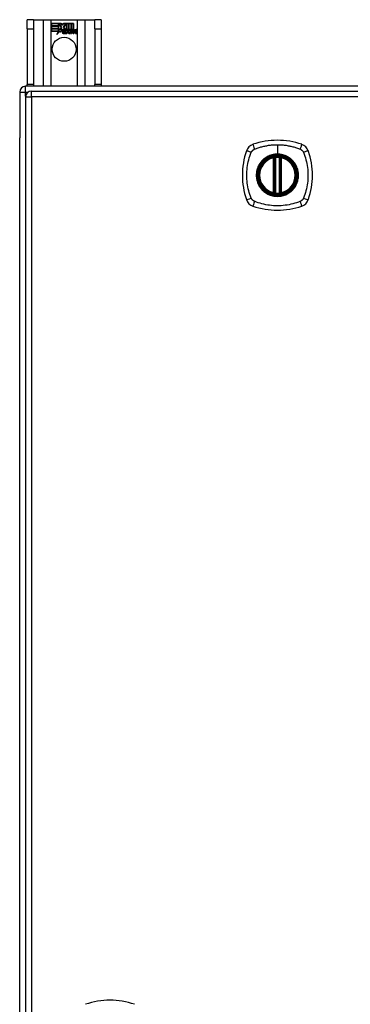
# Model space of a CAD drawing. Header units: inches. Extents: x 20 to 448, y 48 to 211.
# Tile 11 of 28: x 151.5 to 157.07, y 128.97 to 145.61. Entities that reach past the tile are written whole.
import ezdxf

# ---------------------------------------------------------------- set-up
doc = ezdxf.new("R2010")
doc.units = ezdxf.units.IN
doc.header["$MEASUREMENT"] = 0
doc.layers.add('Visible Edges(ANSI)', color=7, linetype='Continuous', lineweight=25)
doc.layers.add('Visible Tangent Edges(ANSI)', color=7, linetype='Continuous', lineweight=25)

msp = doc.modelspace()

# ---------------------------------------------------------------- linework, layer by layer
at = {"layer": 'Visible Edges(ANSI)'}
for p, q in [((151.726, 145.612), (151.621, 145.612)), ((151.621, 145.456), (151.621, 145.612)), ((151.621, 145.456), (151.621, 144.518)), ((151.726, 145.612), (151.726, 145.456)), ((151.726, 145.612), (151.89, 145.612)), ((151.726, 145.456), (151.726, 144.518)), ((151.89, 145.612), (152.025, 145.612)), ((152.025, 145.612), (152.467, 145.612)), ((152.03, 145.55), (152.197, 145.55)), ((152.03, 145.51), (152.03, 145.55)), ((152.153, 145.51), (152.03, 145.51)), ((152.03, 145.465), (152.03, 145.505)), ((152.03, 145.505), (152.153, 145.505)), ((152.153, 145.465), (152.03, 145.465)), ((152.03, 145.459), (152.153, 145.459)), ((152.03, 145.419), (152.03, 145.459)), ((152.031, 145.55), (152.031, 145.511)), ((152.197, 145.55), (152.031, 145.55)), ((152.031, 145.511), (152.153, 145.511)), ((152.031, 145.504), (152.031, 145.466)), ((152.153, 145.504), (152.031, 145.504)), ((152.031, 145.466), (152.153, 145.466)), ((152.153, 145.459), (152.031, 145.459)), ((152.031, 145.459), (152.031, 145.42)), ((152.153, 145.511), (152.153, 145.546)), ((152.153, 145.546), (152.157, 145.546)), ((152.153, 145.545), (152.153, 145.51)), ((152.157, 145.545), (152.153, 145.545)), ((152.153, 145.505), (152.153, 145.465)), ((152.153, 145.466), (152.153, 145.504)), ((152.153, 145.424), (152.153, 145.459)), ((152.153, 145.459), (152.153, 145.425)), ((152.154, 145.425), (152.172, 145.46)), ((152.172, 145.458), (152.154, 145.424)), ((152.157, 145.546), (152.2, 145.483)), ((152.199, 145.483), (152.157, 145.545)), ((152.172, 145.46), (152.175, 145.448)), ((152.174, 145.446), (152.172, 145.458)), ((152.2, 145.483), (152.174, 145.446)), ((152.175, 145.448), (152.199, 145.483)), ((152.217, 145.455), (152.177, 145.4)), ((152.178, 145.402), (152.217, 145.456)), ((152.219, 145.516), (152.197, 145.55)), ((152.197, 145.55), (152.219, 145.518)), ((152.217, 145.456), (152.225, 145.441)), ((152.225, 145.44), (152.217, 145.455)), ((152.237, 145.55), (152.219, 145.516)), ((152.219, 145.518), (152.237, 145.55)), ((152.236, 145.488), (152.279, 145.546)), ((152.261, 145.451), (152.236, 145.488)), ((152.319, 145.55), (152.237, 145.55)), ((152.237, 145.55), (152.32, 145.55)), ((152.28, 145.545), (152.237, 145.488)), ((152.237, 145.488), (152.263, 145.45)), ((152.279, 145.546), (152.283, 145.546)), ((152.283, 145.545), (152.28, 145.545)), ((152.283, 145.546), (152.283, 145.45)), ((152.283, 145.449), (152.283, 145.545)), ((152.283, 145.45), (152.311, 145.45)), ((152.311, 145.45), (152.319, 145.431)), ((152.319, 145.431), (152.319, 145.55)), ((152.32, 145.55), (152.32, 145.427)), ((152.325, 145.436), (152.325, 145.55)), ((152.325, 145.55), (152.363, 145.55)), ((152.326, 145.55), (152.326, 145.439)), ((152.362, 145.55), (152.326, 145.55)), ((152.326, 145.439), (152.334, 145.45)), ((152.334, 145.45), (152.362, 145.45)), ((152.362, 145.45), (152.362, 145.55)), ((152.363, 145.55), (152.363, 145.449)), ((152.368, 145.449), (152.368, 145.55)), ((152.368, 145.55), (152.405, 145.55)), ((152.369, 145.55), (152.369, 145.45)), ((152.404, 145.55), (152.369, 145.55)), ((152.369, 145.45), (152.384, 145.45)), ((152.384, 145.45), (152.383, 145.444)), ((152.404, 145.452), (152.404, 145.55)), ((152.405, 145.55), (152.405, 145.451)), ((152.467, 145.612), (152.602, 145.612)), ((152.602, 145.612), (152.766, 145.612)), ((152.766, 145.456), (152.766, 145.612)), ((152.871, 145.612), (152.766, 145.612)), ((152.766, 145.456), (152.766, 144.518)), ((152.871, 145.612), (152.871, 145.456)), ((152.871, 145.456), (152.871, 144.518)), ((152.151, 145.419), (152.03, 145.419)), ((152.031, 145.42), (152.152, 145.42)), ((152.12, 145.36), (152.151, 145.419)), ((152.175, 145.417), (152.12, 145.36)), ((152.152, 145.42), (152.123, 145.364)), ((152.123, 145.364), (152.175, 145.419)), ((152.153, 145.425), (152.154, 145.425)), ((152.154, 145.424), (152.153, 145.424)), ((152.175, 145.419), (152.178, 145.402)), ((152.177, 145.4), (152.175, 145.417)), ((152.229, 145.408), (152.275, 145.408)), ((152.276, 145.407), (152.23, 145.407)), ((152.262, 145.418), (152.231, 145.418)), ((152.232, 145.418), (152.262, 145.418)), ((152.267, 145.392), (152.267, 145.381)), ((152.267, 145.382), (152.267, 145.391)), ((152.274, 145.378), (152.305, 145.412)), ((152.294, 145.378), (152.274, 145.378)), ((152.306, 145.412), (152.276, 145.378)), ((152.276, 145.378), (152.294, 145.378)), ((152.311, 145.449), (152.283, 145.449)), ((152.305, 145.412), (152.288, 145.446)), ((152.288, 145.446), (152.308, 145.446)), ((152.289, 145.445), (152.306, 145.412)), ((152.307, 145.445), (152.289, 145.445)), ((152.294, 145.378), (152.311, 145.403)), ((152.311, 145.402), (152.294, 145.378)), ((152.317, 145.422), (152.307, 145.445)), ((152.308, 145.446), (152.318, 145.423)), ((152.32, 145.427), (152.311, 145.449)), ((152.311, 145.403), (152.315, 145.403)), ((152.314, 145.402), (152.311, 145.402)), ((152.324, 145.378), (152.314, 145.402)), ((152.315, 145.403), (152.324, 145.378)), ((152.321, 145.422), (152.317, 145.422)), ((152.318, 145.423), (152.32, 145.423)), ((152.32, 145.423), (152.337, 145.446)), ((152.337, 145.445), (152.321, 145.422)), ((152.324, 145.378), (152.343, 145.378)), ((152.344, 145.378), (152.324, 145.378)), ((152.335, 145.449), (152.325, 145.436)), ((152.326, 145.413), (152.356, 145.445)), ((152.343, 145.378), (152.326, 145.413)), ((152.357, 145.446), (152.327, 145.413)), ((152.327, 145.413), (152.344, 145.378)), ((152.363, 145.449), (152.335, 145.449)), ((152.337, 145.446), (152.357, 145.446)), ((152.356, 145.445), (152.337, 145.445)), ((152.352, 145.378), (152.364, 145.446)), ((152.369, 145.378), (152.352, 145.378)), ((152.365, 145.445), (152.353, 145.378)), ((152.353, 145.378), (152.368, 145.378)), ((152.364, 145.446), (152.379, 145.446)), ((152.378, 145.445), (152.365, 145.445)), ((152.383, 145.449), (152.368, 145.449)), ((152.368, 145.378), (152.373, 145.406)), ((152.374, 145.406), (152.369, 145.378)), ((152.377, 145.433), (152.378, 145.445)), ((152.382, 145.433), (152.377, 145.433)), ((152.379, 145.446), (152.378, 145.434)), ((152.378, 145.434), (152.381, 145.434)), ((152.382, 145.442), (152.383, 145.449)), ((152.395, 145.378), (152.402, 145.421)), ((152.411, 145.378), (152.395, 145.378)), ((152.403, 145.421), (152.396, 145.378)), ((152.396, 145.378), (152.411, 145.378)), ((152.411, 145.378), (152.415, 145.406)), ((152.416, 145.406), (152.411, 145.378)), ((152.437, 145.378), (152.444, 145.421)), ((152.453, 145.378), (152.437, 145.378)), ((152.445, 145.421), (152.438, 145.378)), ((152.438, 145.378), (152.453, 145.378)), ((152.453, 145.378), (152.461, 145.421)), ((152.462, 145.42), (152.453, 145.378)), ((193.397, 144.487), (151.595, 144.487)), ((151.621, 144.487), (151.621, 144.518)), ((151.726, 144.518), (151.726, 144.487)), ((152.766, 144.487), (152.766, 144.518)), ((152.871, 144.518), (152.871, 144.487)), ((151.496, 144.388), (151.496, 143.613)), ((151.595, 144.308), (151.595, 112.588)), ((151.694, 144.407), (193.299, 144.407)), ((151.496, 113.361), (151.496, 143.613)), ((155.785, 142.69), (155.785, 143.276)), ((155.805, 142.686), (155.805, 143.28)), ((155.884, 143.28), (155.884, 142.686)), ((155.904, 143.276), (155.904, 142.69))]:
    msp.add_line(p, q, dxfattribs=at)
at = {"layer": 'Visible Edges(ANSI)', "flags": 128}
for points in [[(155.816, 143.295), (155.814, 143.295), (155.813, 143.294), (155.811, 143.294), (155.81, 143.294), (155.808, 143.294), (155.807, 143.294), (155.805, 143.294), (155.804, 143.293), (155.802, 143.293), (155.801, 143.293), (155.8, 143.293), (155.799, 143.293), (155.798, 143.293), (155.796, 143.292), (155.796, 143.292), (155.795, 143.292), (155.794, 143.292), (155.793, 143.292), (155.793, 143.292), (155.792, 143.292), (155.792, 143.292), (155.792, 143.292), (155.791, 143.292), (155.791, 143.292)], [(155.898, 143.292), (155.898, 143.292), (155.898, 143.292), (155.897, 143.292), (155.897, 143.292), (155.896, 143.292), (155.896, 143.292), (155.895, 143.292), (155.894, 143.292), (155.894, 143.292), (155.893, 143.292), (155.892, 143.293), (155.891, 143.293), (155.889, 143.293), (155.888, 143.293), (155.887, 143.293), (155.885, 143.293), (155.884, 143.294), (155.883, 143.294), (155.881, 143.294), (155.88, 143.294), (155.878, 143.294), (155.876, 143.294), (155.875, 143.295), (155.873, 143.295)], [(155.791, 142.675), (155.791, 142.675), (155.792, 142.675), (155.792, 142.675), (155.792, 142.675), (155.793, 142.674), (155.793, 142.674), (155.794, 142.674), (155.795, 142.674), (155.796, 142.674), (155.796, 142.674), (155.798, 142.674), (155.799, 142.674), (155.8, 142.673), (155.801, 142.673), (155.802, 142.673), (155.804, 142.673), (155.805, 142.673), (155.807, 142.672), (155.808, 142.672), (155.81, 142.672), (155.811, 142.672), (155.813, 142.672), (155.814, 142.672), (155.816, 142.671)], [(155.873, 142.671), (155.875, 142.672), (155.876, 142.672), (155.878, 142.672), (155.88, 142.672), (155.881, 142.672), (155.883, 142.672), (155.884, 142.673), (155.885, 142.673), (155.887, 142.673), (155.888, 142.673), (155.889, 142.673), (155.891, 142.674), (155.892, 142.674), (155.893, 142.674), (155.894, 142.674), (155.894, 142.674), (155.895, 142.674), (155.896, 142.674), (155.896, 142.674), (155.897, 142.675), (155.897, 142.675), (155.898, 142.675), (155.898, 142.675), (155.898, 142.675)]]:
    msp.add_lwpolyline(points, dxfattribs=at)
at = {"layer": 'Visible Edges(ANSI)'}
for centre, radius in [((152.246, 145.112), 0.203), ((155.845, 142.983), 0.32), ((155.845, 142.983), 0.315)]:
    msp.add_circle(centre, radius, dxfattribs=at)
for centre, radius, start, end in [((152.254, 145.41), 0.042, 79.6582, 131.9139), ((152.254, 145.41), 0.0412, 77.079, 133.1785), ((152.404, 145.421), 0.03, 88.7952, 136.5849), ((152.404, 145.421), 0.0307, 90.2222, 132.7339), ((152.237, 145.403), 0.0247, 176.5646, 261.5605), ((152.262, 145.401), 0.0498, 134.1684, 176.5646), ((152.262, 145.401), 0.049, 134.1684, 176.5646), ((152.237, 145.403), 0.0239, 176.5646, 261.5605), ((152.254, 145.41), 0.0366, 80.3604, 134.1684), ((152.254, 145.41), 0.0374, 80.4085, 134.1684), ((152.241, 145.404), 0.0127, 160.9907, 244.6784), ((152.241, 145.404), 0.012, 163.5261, 244.6784), ((152.252, 145.416), 0.0217, 109.3797, 175.226), ((152.252, 145.416), 0.021, 109.3797, 172.9975), ((152.245, 145.453), 0.0751, 261.5605, 286.9141), ((152.245, 145.453), 0.0759, 261.5605, 287.3343), ((152.253, 145.428), 0.0384, 244.6784, 292.5609), ((152.253, 145.428), 0.0391, 244.6784, 290.9242), ((152.25, 145.423), 0.0144, 51.1652, 109.3797), ((152.25, 145.423), 0.0137, 51.1652, 109.3797), ((152.251, 145.424), 0.0127, 329.421, 51.1652), ((152.251, 145.424), 0.0119, 331.4547, 51.1652), ((152.258, 145.428), 0.019, 23.8445, 85.0802), ((152.258, 145.428), 0.0183, 23.8445, 85.1757), ((152.243, 145.421), 0.0345, 336.9643, 23.8445), ((152.243, 145.421), 0.0353, 336.1555, 23.8445), ((152.431, 145.396), 0.0589, 147.5992, 170), ((152.431, 145.396), 0.0581, 147.5992, 170), ((152.406, 145.418), 0.03, 89.4776, 147.4114), ((152.395, 145.418), 0.0165, 96.03, 147.5992), ((152.406, 145.418), 0.0293, 89.4776, 148.2123), ((152.395, 145.418), 0.0157, 96.03, 147.5992), ((152.394, 145.427), 0.00825, 23.5571, 96.03), ((152.394, 145.427), 0.0075, 23.5571, 96.03), ((152.387, 145.423), 0.0154, 350, 23.5571), ((152.387, 145.423), 0.0161, 350, 23.5571), ((152.407, 145.435), 0.0127, 16.9928, 89.4776), ((152.407, 145.435), 0.0119, 16.9928, 89.4776), ((152.474, 145.396), 0.0589, 148.5524, 170.8204), ((152.474, 145.396), 0.0581, 148.5584, 170.8257), ((152.384, 145.428), 0.0353, 357.7769, 16.9928), ((152.384, 145.428), 0.036, 3.6169, 16.9928), ((152.448, 145.417), 0.0307, 89.6788, 153.9508), ((152.448, 145.417), 0.0299, 89.6788, 160.8136), ((152.437, 145.418), 0.0165, 96.1027, 147.6301), ((152.437, 145.418), 0.0157, 96.1027, 147.6083), ((152.436, 145.427), 0.00825, 23.5487, 96.1027), ((152.436, 145.427), 0.0075, 23.5487, 96.1027), ((152.429, 145.423), 0.0154, 349.9922, 23.5487), ((152.429, 145.423), 0.0161, 350.0076, 23.5487), ((152.448, 145.435), 0.0131, 18.4748, 89.6788), ((152.448, 145.435), 0.0124, 18.4748, 89.6788), ((152.426, 145.427), 0.036, 349, 18.4748), ((152.426, 145.427), 0.0353, 349, 18.4748), ((151.595, 144.388), 0.099, 90, 180), ((151.694, 144.308), 0.099, 90, 180), ((155.49, 143.338), 0.177, 108.7722, 161.2278), ((155.845, 142.294), 1.28, 71.2278, 108.7722), ((156.199, 143.338), 0.177, 18.7722, 71.2278), ((156.534, 142.983), 1.28, 161.2278, 198.7722), ((155.845, 142.983), 0.313, 103.6344, 256.3656), ((155.845, 142.983), 0.313, 99.784, 103.6344), ((155.774, 143.276), 0.0118, 0, 103.6344), ((155.793, 143.28), 0.0118, 0, 99.784), ((155.845, 142.983), 0.313, 84.7499, 95.2501), ((155.896, 143.28), 0.0118, 80.216, 180), ((155.845, 142.983), 0.313, 76.3656, 80.216), ((155.916, 143.276), 0.0118, 76.3656, 180), ((155.845, 142.983), 0.313, 283.6344, 76.3656), ((155.156, 142.983), 1.28, 341.2278, 18.7722), ((155.774, 142.69), 0.0118, 256.3656, 0), ((155.845, 142.983), 0.313, 256.3656, 260.216), ((155.793, 142.686), 0.0118, 260.216, 0), ((155.845, 142.983), 0.313, 264.7499, 275.2501), ((155.896, 142.686), 0.0118, 180, 279.784), ((155.845, 142.983), 0.313, 279.784, 283.6344), ((155.916, 142.69), 0.0118, 180, 283.6344), ((155.49, 142.628), 0.177, 198.7722, 251.2278), ((155.845, 143.672), 1.28, 251.2278, 288.7722), ((156.199, 142.628), 0.177, 288.7722, 341.2278), ((153.019, 127.759), 1.28, 71.2278, 108.7722)]:
    msp.add_arc(centre, radius, start, end, dxfattribs=at)
at = {"layer": 'Visible Tangent Edges(ANSI)'}
for p, q in [((151.621, 145.456), (151.726, 145.456)), ((151.89, 145.612), (151.89, 144.487)), ((152.025, 144.487), (152.025, 145.612)), ((152.467, 145.612), (152.467, 144.487)), ((152.602, 144.487), (152.602, 145.612)), ((152.766, 145.456), (152.871, 145.456)), ((151.595, 144.388), (151.595, 144.487)), ((151.726, 144.518), (151.621, 144.518)), ((152.871, 144.518), (152.766, 144.518)), ((151.496, 144.388), (151.595, 144.388)), ((151.595, 144.388), (151.636, 144.388)), ((151.595, 144.318), (151.595, 144.388)), ((151.595, 144.308), (151.694, 144.308)), ((151.694, 144.308), (151.694, 144.407)), ((193.299, 144.308), (151.694, 144.308)), ((151.694, 144.308), (151.694, 112.588)), ((155.845, 143.5), (155.845, 143.34)), ((155.774, 143.276), (155.771, 143.287)), ((155.791, 143.292), (155.792, 143.286)), ((155.817, 143.283), (155.816, 143.295)), ((155.845, 143.335), (155.845, 143.34)), ((155.872, 143.283), (155.873, 143.295)), ((155.897, 143.286), (155.898, 143.292)), ((155.918, 143.287), (155.916, 143.276)), ((155.774, 143.276), (155.785, 143.276)), ((155.774, 143.276), (155.774, 142.69)), ((155.785, 143.276), (155.795, 143.276)), ((155.795, 143.28), (155.805, 143.28)), ((155.795, 142.69), (155.795, 143.276)), ((155.817, 142.683), (155.817, 143.283)), ((155.872, 143.283), (155.872, 142.683)), ((155.884, 143.28), (155.894, 143.28)), ((155.894, 143.276), (155.904, 143.276)), ((155.894, 143.276), (155.894, 142.69)), ((155.904, 143.276), (155.916, 143.276)), ((155.916, 142.69), (155.916, 143.276)), ((155.771, 142.679), (155.774, 142.69)), ((155.785, 142.69), (155.774, 142.69)), ((155.795, 142.69), (155.785, 142.69)), ((155.792, 142.681), (155.791, 142.675)), ((155.805, 142.686), (155.795, 142.686)), ((155.816, 142.671), (155.817, 142.683)), ((155.873, 142.671), (155.872, 142.683)), ((155.894, 142.686), (155.884, 142.686)), ((155.904, 142.69), (155.894, 142.69)), ((155.898, 142.675), (155.897, 142.681)), ((155.916, 142.69), (155.904, 142.69)), ((155.916, 142.69), (155.918, 142.679))]:
    msp.add_line(p, q, dxfattribs=at)
at = {"layer": 'Visible Tangent Edges(ANSI)', "flags": 128}
for points in [[(155.456, 143.423), (155.474, 143.431), (155.49, 143.437), (155.505, 143.442), (155.521, 143.447), (155.536, 143.452), (155.552, 143.457), (155.568, 143.461), (155.584, 143.466), (155.6, 143.47), (155.616, 143.474), (155.632, 143.477), (155.648, 143.48), (155.664, 143.483), (155.68, 143.486), (155.697, 143.489), (155.713, 143.491), (155.729, 143.493), (155.746, 143.495), (155.762, 143.496), (155.779, 143.497), (155.795, 143.498), (155.812, 143.499), (155.828, 143.5), (155.845, 143.5)], [(155.845, 143.5), (155.861, 143.5), (155.878, 143.499), (155.894, 143.498), (155.911, 143.497), (155.927, 143.496), (155.944, 143.495), (155.96, 143.493), (155.976, 143.491), (155.993, 143.489), (156.009, 143.486), (156.025, 143.483), (156.041, 143.48), (156.057, 143.477), (156.074, 143.474), (156.09, 143.47), (156.106, 143.466), (156.121, 143.461), (156.137, 143.457), (156.153, 143.452), (156.169, 143.447), (156.184, 143.442), (156.2, 143.437), (156.215, 143.431), (156.233, 143.423)], [(155.405, 142.595), (155.391, 142.628), (155.38, 142.659), (155.371, 142.69), (155.362, 142.722), (155.354, 142.754), (155.347, 142.786), (155.342, 142.819), (155.337, 142.851), (155.333, 142.884), (155.33, 142.917), (155.329, 142.95), (155.328, 142.983), (155.329, 143.016), (155.33, 143.049), (155.333, 143.082), (155.337, 143.115), (155.341, 143.147), (155.347, 143.18), (155.354, 143.212), (155.362, 143.244), (155.371, 143.276), (155.38, 143.307), (155.391, 143.338), (155.405, 143.372)], [(155.405, 143.372), (155.405, 143.373), (155.406, 143.374), (155.407, 143.376), (155.407, 143.377), (155.408, 143.379), (155.409, 143.38), (155.41, 143.381), (155.411, 143.383), (155.411, 143.384), (155.412, 143.385), (155.413, 143.386), (155.414, 143.388), (155.415, 143.389), (155.416, 143.39), (155.417, 143.391), (155.418, 143.393), (155.419, 143.394), (155.42, 143.395), (155.421, 143.396), (155.422, 143.397), (155.423, 143.399), (155.424, 143.4), (155.425, 143.401), (155.426, 143.402)], [(155.426, 143.402), (155.427, 143.403), (155.428, 143.404), (155.429, 143.405), (155.43, 143.406), (155.431, 143.407), (155.433, 143.408), (155.434, 143.409), (155.435, 143.41), (155.436, 143.411), (155.437, 143.412), (155.439, 143.413), (155.44, 143.414), (155.441, 143.415), (155.443, 143.415), (155.444, 143.416), (155.445, 143.417), (155.446, 143.418), (155.448, 143.419), (155.449, 143.419), (155.45, 143.42), (155.452, 143.421), (155.453, 143.422), (155.455, 143.422), (155.456, 143.423)], [(155.845, 143.335), (155.936, 143.323), (156.021, 143.288), (156.094, 143.232), (156.15, 143.159), (156.185, 143.074), (156.197, 142.983), (156.185, 142.892), (156.149, 142.807), (156.094, 142.734), (156.021, 142.678), (155.936, 142.643), (155.844, 142.631), (155.753, 142.643), (155.668, 142.678), (155.595, 142.734), (155.54, 142.807), (155.504, 142.892), (155.492, 142.983), (155.504, 143.075), (155.54, 143.16), (155.596, 143.232), (155.668, 143.288), (155.753, 143.323), (155.845, 143.335)], [(155.845, 143.34), (155.834, 143.34), (155.824, 143.339), (155.814, 143.339), (155.804, 143.338), (155.793, 143.336), (155.783, 143.335), (155.773, 143.333), (155.763, 143.33), (155.753, 143.328), (155.743, 143.325), (155.733, 143.322), (155.724, 143.319), (155.714, 143.315), (155.704, 143.311), (155.695, 143.307), (155.686, 143.303), (155.677, 143.298), (155.668, 143.293), (155.659, 143.288), (155.65, 143.282), (155.642, 143.276), (155.633, 143.27), (155.625, 143.264), (155.617, 143.258)], [(155.792, 143.286), (155.792, 143.286), (155.791, 143.286), (155.79, 143.287), (155.789, 143.287), (155.788, 143.287), (155.788, 143.288), (155.787, 143.288), (155.786, 143.288), (155.785, 143.288), (155.784, 143.288), (155.783, 143.288), (155.782, 143.288), (155.781, 143.288), (155.78, 143.288), (155.779, 143.288), (155.778, 143.288), (155.777, 143.288), (155.776, 143.288), (155.776, 143.288), (155.775, 143.288), (155.774, 143.288), (155.773, 143.288), (155.772, 143.287), (155.771, 143.287)], [(156.072, 143.258), (156.064, 143.264), (156.056, 143.27), (156.048, 143.276), (156.039, 143.282), (156.03, 143.288), (156.021, 143.293), (156.012, 143.298), (156.003, 143.303), (155.994, 143.307), (155.985, 143.311), (155.975, 143.315), (155.966, 143.319), (155.956, 143.322), (155.946, 143.325), (155.936, 143.328), (155.926, 143.33), (155.916, 143.333), (155.906, 143.335), (155.896, 143.336), (155.886, 143.338), (155.875, 143.339), (155.865, 143.339), (155.855, 143.34), (155.845, 143.34)], [(155.918, 143.287), (155.917, 143.287), (155.917, 143.288), (155.916, 143.288), (155.915, 143.288), (155.914, 143.288), (155.913, 143.288), (155.912, 143.288), (155.911, 143.288), (155.91, 143.288), (155.909, 143.288), (155.908, 143.288), (155.907, 143.288), (155.906, 143.288), (155.905, 143.288), (155.904, 143.288), (155.903, 143.288), (155.902, 143.288), (155.902, 143.288), (155.901, 143.287), (155.9, 143.287), (155.899, 143.287), (155.898, 143.286), (155.897, 143.286), (155.897, 143.286)], [(156.233, 143.423), (156.236, 143.422), (156.239, 143.42), (156.241, 143.419), (156.244, 143.417), (156.247, 143.415), (156.249, 143.414), (156.252, 143.412), (156.254, 143.41), (156.256, 143.408), (156.259, 143.406), (156.261, 143.404), (156.263, 143.402), (156.265, 143.4), (156.268, 143.397), (156.27, 143.395), (156.272, 143.393), (156.273, 143.39), (156.275, 143.388), (156.277, 143.385), (156.279, 143.383), (156.28, 143.38), (156.282, 143.377), (156.283, 143.374), (156.285, 143.372)], [(156.285, 143.372), (156.298, 143.338), (156.309, 143.307), (156.318, 143.276), (156.327, 143.244), (156.335, 143.212), (156.342, 143.18), (156.348, 143.147), (156.353, 143.115), (156.356, 143.082), (156.359, 143.049), (156.361, 143.016), (156.361, 142.983), (156.361, 142.95), (156.359, 142.917), (156.356, 142.884), (156.352, 142.851), (156.348, 142.819), (156.342, 142.786), (156.335, 142.754), (156.327, 142.722), (156.318, 142.69), (156.309, 142.659), (156.298, 142.628), (156.285, 142.595)], [(155.57, 143.211), (155.557, 143.195), (155.546, 143.178), (155.535, 143.16), (155.525, 143.142), (155.517, 143.123), (155.509, 143.104), (155.503, 143.085), (155.497, 143.065), (155.493, 143.045), (155.49, 143.024), (155.488, 143.004), (155.488, 142.983), (155.488, 142.962), (155.49, 142.942), (155.493, 142.921), (155.497, 142.901), (155.503, 142.881), (155.509, 142.862), (155.517, 142.843), (155.525, 142.824), (155.535, 142.806), (155.546, 142.788), (155.557, 142.772), (155.57, 142.756)], [(155.617, 143.258), (155.615, 143.256), (155.613, 143.254), (155.611, 143.252), (155.609, 143.25), (155.607, 143.249), (155.604, 143.247), (155.602, 143.245), (155.6, 143.243), (155.598, 143.241), (155.596, 143.239), (155.594, 143.237), (155.592, 143.235), (155.59, 143.233), (155.589, 143.231), (155.587, 143.229), (155.585, 143.227), (155.583, 143.225), (155.581, 143.223), (155.579, 143.221), (155.577, 143.219), (155.575, 143.217), (155.574, 143.215), (155.572, 143.213), (155.57, 143.211)], [(155.795, 143.28), (155.795, 143.28), (155.795, 143.28), (155.795, 143.281), (155.795, 143.281), (155.795, 143.281), (155.795, 143.281), (155.795, 143.282), (155.795, 143.282), (155.794, 143.282), (155.794, 143.283), (155.794, 143.283), (155.794, 143.283), (155.794, 143.283), (155.794, 143.283), (155.794, 143.284), (155.794, 143.284), (155.793, 143.284), (155.793, 143.284), (155.793, 143.285), (155.793, 143.285), (155.793, 143.285), (155.793, 143.285), (155.793, 143.285), (155.792, 143.286)], [(155.795, 143.276), (155.795, 143.276), (155.795, 143.276), (155.795, 143.276), (155.795, 143.276), (155.795, 143.277), (155.795, 143.277), (155.795, 143.277), (155.795, 143.277), (155.795, 143.277), (155.795, 143.278), (155.795, 143.278), (155.795, 143.278), (155.795, 143.278), (155.795, 143.278), (155.795, 143.278), (155.795, 143.279), (155.795, 143.279), (155.795, 143.279), (155.795, 143.279), (155.795, 143.279), (155.795, 143.279), (155.795, 143.28), (155.795, 143.28), (155.795, 143.28)], [(155.805, 143.28), (155.805, 143.28), (155.805, 143.28), (155.805, 143.28), (155.806, 143.28), (155.806, 143.28), (155.806, 143.28), (155.806, 143.28), (155.807, 143.28), (155.807, 143.281), (155.808, 143.281), (155.808, 143.281), (155.809, 143.281), (155.809, 143.281), (155.81, 143.281), (155.81, 143.282), (155.811, 143.282), (155.812, 143.282), (155.813, 143.282), (155.813, 143.282), (155.814, 143.282), (155.815, 143.283), (155.815, 143.283), (155.816, 143.283), (155.817, 143.283)], [(155.872, 143.283), (155.873, 143.283), (155.874, 143.283), (155.874, 143.283), (155.875, 143.282), (155.876, 143.282), (155.877, 143.282), (155.877, 143.282), (155.878, 143.282), (155.879, 143.282), (155.879, 143.281), (155.88, 143.281), (155.88, 143.281), (155.881, 143.281), (155.882, 143.281), (155.882, 143.281), (155.882, 143.28), (155.883, 143.28), (155.883, 143.28), (155.883, 143.28), (155.884, 143.28), (155.884, 143.28), (155.884, 143.28), (155.884, 143.28), (155.884, 143.28)], [(155.897, 143.286), (155.897, 143.285), (155.896, 143.285), (155.896, 143.285), (155.896, 143.285), (155.896, 143.285), (155.896, 143.284), (155.896, 143.284), (155.896, 143.284), (155.895, 143.284), (155.895, 143.283), (155.895, 143.283), (155.895, 143.283), (155.895, 143.283), (155.895, 143.283), (155.895, 143.282), (155.895, 143.282), (155.895, 143.282), (155.894, 143.281), (155.894, 143.281), (155.894, 143.281), (155.894, 143.281), (155.894, 143.28), (155.894, 143.28), (155.894, 143.28)], [(155.894, 143.28), (155.894, 143.28), (155.894, 143.28), (155.894, 143.279), (155.894, 143.279), (155.894, 143.279), (155.894, 143.279), (155.894, 143.279), (155.894, 143.279), (155.894, 143.278), (155.894, 143.278), (155.894, 143.278), (155.894, 143.278), (155.894, 143.278), (155.894, 143.278), (155.894, 143.277), (155.894, 143.277), (155.894, 143.277), (155.894, 143.277), (155.894, 143.277), (155.894, 143.276), (155.894, 143.276), (155.894, 143.276), (155.894, 143.276), (155.894, 143.276)], [(156.119, 143.211), (156.117, 143.213), (156.116, 143.215), (156.114, 143.217), (156.112, 143.219), (156.11, 143.221), (156.108, 143.223), (156.106, 143.225), (156.105, 143.227), (156.103, 143.229), (156.101, 143.231), (156.099, 143.233), (156.097, 143.235), (156.095, 143.237), (156.093, 143.239), (156.091, 143.241), (156.089, 143.243), (156.087, 143.245), (156.085, 143.247), (156.083, 143.249), (156.081, 143.25), (156.079, 143.252), (156.076, 143.254), (156.074, 143.256), (156.072, 143.258)], [(156.119, 142.756), (156.132, 142.772), (156.144, 142.789), (156.154, 142.806), (156.164, 142.824), (156.173, 142.843), (156.18, 142.862), (156.187, 142.882), (156.192, 142.902), (156.196, 142.922), (156.199, 142.942), (156.201, 142.962), (156.201, 142.983), (156.201, 143.004), (156.199, 143.024), (156.196, 143.045), (156.192, 143.065), (156.187, 143.085), (156.18, 143.104), (156.173, 143.123), (156.164, 143.142), (156.154, 143.16), (156.144, 143.178), (156.132, 143.195), (156.119, 143.211)], [(155.57, 142.756), (155.572, 142.753), (155.574, 142.751), (155.575, 142.749), (155.577, 142.747), (155.579, 142.745), (155.581, 142.743), (155.583, 142.741), (155.585, 142.739), (155.587, 142.737), (155.589, 142.735), (155.59, 142.733), (155.592, 142.731), (155.594, 142.729), (155.596, 142.727), (155.598, 142.725), (155.6, 142.723), (155.602, 142.721), (155.604, 142.719), (155.607, 142.718), (155.609, 142.716), (155.611, 142.714), (155.613, 142.712), (155.615, 142.71), (155.617, 142.708)], [(155.617, 142.708), (155.633, 142.696), (155.65, 142.684), (155.668, 142.673), (155.686, 142.664), (155.704, 142.655), (155.724, 142.647), (155.743, 142.641), (155.763, 142.636), (155.783, 142.632), (155.804, 142.629), (155.824, 142.627), (155.845, 142.626), (155.865, 142.627), (155.886, 142.629), (155.906, 142.632), (155.926, 142.636), (155.946, 142.641), (155.966, 142.648), (155.985, 142.655), (156.004, 142.664), (156.022, 142.673), (156.039, 142.684), (156.056, 142.696), (156.072, 142.708)], [(155.771, 142.679), (155.772, 142.679), (155.773, 142.679), (155.774, 142.678), (155.775, 142.678), (155.776, 142.678), (155.776, 142.678), (155.777, 142.678), (155.778, 142.678), (155.779, 142.678), (155.78, 142.678), (155.781, 142.678), (155.782, 142.678), (155.783, 142.678), (155.784, 142.678), (155.785, 142.678), (155.786, 142.678), (155.787, 142.678), (155.788, 142.679), (155.788, 142.679), (155.789, 142.679), (155.79, 142.68), (155.791, 142.68), (155.792, 142.68), (155.792, 142.681)], [(155.792, 142.681), (155.793, 142.681), (155.793, 142.681), (155.793, 142.681), (155.793, 142.681), (155.793, 142.682), (155.793, 142.682), (155.793, 142.682), (155.794, 142.682), (155.794, 142.683), (155.794, 142.683), (155.794, 142.683), (155.794, 142.683), (155.794, 142.683), (155.794, 142.684), (155.794, 142.684), (155.795, 142.684), (155.795, 142.684), (155.795, 142.685), (155.795, 142.685), (155.795, 142.685), (155.795, 142.685), (155.795, 142.686), (155.795, 142.686), (155.795, 142.686)], [(155.795, 142.686), (155.795, 142.686), (155.795, 142.687), (155.795, 142.687), (155.795, 142.687), (155.795, 142.687), (155.795, 142.687), (155.795, 142.687), (155.795, 142.688), (155.795, 142.688), (155.795, 142.688), (155.795, 142.688), (155.795, 142.688), (155.795, 142.689), (155.795, 142.689), (155.795, 142.689), (155.795, 142.689), (155.795, 142.689), (155.795, 142.689), (155.795, 142.69), (155.795, 142.69), (155.795, 142.69), (155.795, 142.69), (155.795, 142.69), (155.795, 142.69)], [(155.817, 142.683), (155.816, 142.683), (155.815, 142.683), (155.815, 142.684), (155.814, 142.684), (155.813, 142.684), (155.813, 142.684), (155.812, 142.684), (155.811, 142.684), (155.81, 142.685), (155.81, 142.685), (155.809, 142.685), (155.809, 142.685), (155.808, 142.685), (155.808, 142.685), (155.807, 142.686), (155.807, 142.686), (155.806, 142.686), (155.806, 142.686), (155.806, 142.686), (155.806, 142.686), (155.805, 142.686), (155.805, 142.686), (155.805, 142.686), (155.805, 142.686)], [(155.884, 142.686), (155.884, 142.686), (155.884, 142.686), (155.884, 142.686), (155.884, 142.686), (155.883, 142.686), (155.883, 142.686), (155.883, 142.686), (155.882, 142.686), (155.882, 142.686), (155.882, 142.685), (155.881, 142.685), (155.88, 142.685), (155.88, 142.685), (155.879, 142.685), (155.879, 142.685), (155.878, 142.684), (155.877, 142.684), (155.877, 142.684), (155.876, 142.684), (155.875, 142.684), (155.874, 142.684), (155.874, 142.683), (155.873, 142.683), (155.872, 142.683)], [(155.894, 142.69), (155.894, 142.69), (155.894, 142.69), (155.894, 142.69), (155.894, 142.69), (155.894, 142.69), (155.894, 142.689), (155.894, 142.689), (155.894, 142.689), (155.894, 142.689), (155.894, 142.689), (155.894, 142.689), (155.894, 142.688), (155.894, 142.688), (155.894, 142.688), (155.894, 142.688), (155.894, 142.688), (155.894, 142.687), (155.894, 142.687), (155.894, 142.687), (155.894, 142.687), (155.894, 142.687), (155.894, 142.687), (155.894, 142.686), (155.894, 142.686)], [(155.894, 142.686), (155.894, 142.686), (155.894, 142.686), (155.894, 142.685), (155.894, 142.685), (155.894, 142.685), (155.894, 142.685), (155.895, 142.684), (155.895, 142.684), (155.895, 142.684), (155.895, 142.684), (155.895, 142.683), (155.895, 142.683), (155.895, 142.683), (155.895, 142.683), (155.895, 142.683), (155.896, 142.682), (155.896, 142.682), (155.896, 142.682), (155.896, 142.682), (155.896, 142.681), (155.896, 142.681), (155.896, 142.681), (155.897, 142.681), (155.897, 142.681)], [(155.897, 142.681), (155.897, 142.68), (155.898, 142.68), (155.899, 142.68), (155.9, 142.679), (155.901, 142.679), (155.902, 142.679), (155.902, 142.678), (155.903, 142.678), (155.904, 142.678), (155.905, 142.678), (155.906, 142.678), (155.907, 142.678), (155.908, 142.678), (155.909, 142.678), (155.91, 142.678), (155.911, 142.678), (155.912, 142.678), (155.913, 142.678), (155.914, 142.678), (155.915, 142.678), (155.916, 142.678), (155.917, 142.679), (155.917, 142.679), (155.918, 142.679)], [(156.072, 142.708), (156.074, 142.71), (156.076, 142.712), (156.079, 142.714), (156.081, 142.716), (156.083, 142.718), (156.085, 142.719), (156.087, 142.721), (156.089, 142.723), (156.091, 142.725), (156.093, 142.727), (156.095, 142.729), (156.097, 142.731), (156.099, 142.733), (156.101, 142.735), (156.103, 142.737), (156.104, 142.739), (156.106, 142.741), (156.108, 142.743), (156.11, 142.745), (156.112, 142.747), (156.114, 142.749), (156.116, 142.751), (156.117, 142.753), (156.119, 142.756)], [(155.456, 142.543), (155.453, 142.545), (155.45, 142.546), (155.448, 142.547), (155.445, 142.549), (155.443, 142.551), (155.44, 142.552), (155.438, 142.554), (155.435, 142.556), (155.433, 142.558), (155.43, 142.56), (155.428, 142.562), (155.426, 142.564), (155.424, 142.567), (155.422, 142.569), (155.42, 142.571), (155.418, 142.574), (155.416, 142.576), (155.414, 142.578), (155.412, 142.581), (155.411, 142.584), (155.409, 142.586), (155.407, 142.589), (155.406, 142.592), (155.405, 142.595)], [(156.233, 142.543), (156.2, 142.529), (156.169, 142.519), (156.137, 142.509), (156.106, 142.501), (156.074, 142.493), (156.041, 142.486), (156.009, 142.48), (155.976, 142.475), (155.944, 142.471), (155.911, 142.469), (155.878, 142.467), (155.845, 142.467), (155.812, 142.467), (155.779, 142.469), (155.746, 142.471), (155.713, 142.475), (155.681, 142.48), (155.648, 142.486), (155.616, 142.493), (155.584, 142.5), (155.552, 142.509), (155.521, 142.519), (155.49, 142.529), (155.456, 142.543)], [(156.285, 142.595), (156.283, 142.592), (156.282, 142.589), (156.28, 142.586), (156.279, 142.584), (156.277, 142.581), (156.275, 142.579), (156.273, 142.576), (156.272, 142.574), (156.27, 142.571), (156.268, 142.569), (156.266, 142.567), (156.263, 142.564), (156.261, 142.562), (156.259, 142.56), (156.257, 142.558), (156.254, 142.556), (156.252, 142.554), (156.249, 142.552), (156.247, 142.551), (156.244, 142.549), (156.241, 142.547), (156.239, 142.546), (156.236, 142.545), (156.233, 142.543)]]:
    msp.add_lwpolyline(points, dxfattribs=at)
at = {"layer": 'Visible Tangent Edges(ANSI)'}
for radius in [0.346, 0.342, 0.325, 0.324]:
    msp.add_circle((155.845, 142.983), radius, dxfattribs=at)
for start, end in [(103.6344, 256.3656), (84.7499, 95.2501), (283.6344, 76.3656), (264.7499, 275.2501)]:
    msp.add_arc((155.845, 142.983), 0.301, start, end, dxfattribs=at)
for centre, major_axis, ratio, start_param, end_param in [((155.47, 143.395), (-0.037, 0.112), 0.042597, 0.170073, 1.307344), ((156.219, 143.395), (0.037, 0.112), 0.042597, 4.975842, 6.113112), ((155.432, 143.357), (-0.112, 0.037), 0.042597, 4.975842, 6.113112), ((156.257, 143.357), (0.112, 0.037), 0.042597, 0.170073, 1.307344), ((155.791, 143.291), (-0.00893, -0.00773), 0.431674, 0, 1.315955), ((155.797, 143.28), (-0.0116, -0.0021), 0.025638, 4.856604, 6.283185), ((155.892, 143.28), (0.0116, -0.0021), 0.025638, 0, 1.426581), ((155.898, 143.291), (0.00893, -0.00773), 0.431674, 4.96723, 6.283185), ((155.791, 142.675), (-0.00893, 0.00773), 0.431674, 4.96723, 6.283185), ((155.797, 142.686), (-0.0116, 0.0021), 0.025638, 0, 1.426581), ((155.892, 142.686), (0.0116, 0.0021), 0.025638, 4.856604, 6.283185), ((155.898, 142.675), (0.00893, 0.00773), 0.431674, 0, 1.315955), ((155.432, 142.609), (-0.112, -0.037), 0.042597, 0.170073, 1.307344), ((155.47, 142.571), (-0.037, -0.112), 0.042597, 4.975842, 6.113112), ((156.219, 142.571), (0.037, -0.112), 0.042597, 0.170073, 1.307344), ((156.257, 142.609), (0.112, -0.037), 0.042597, 4.975842, 6.113112)]:
    msp.add_ellipse(centre, major_axis=major_axis, ratio=ratio, start_param=start_param, end_param=end_param, dxfattribs=at)

doc.saveas('drawing.dxf')
